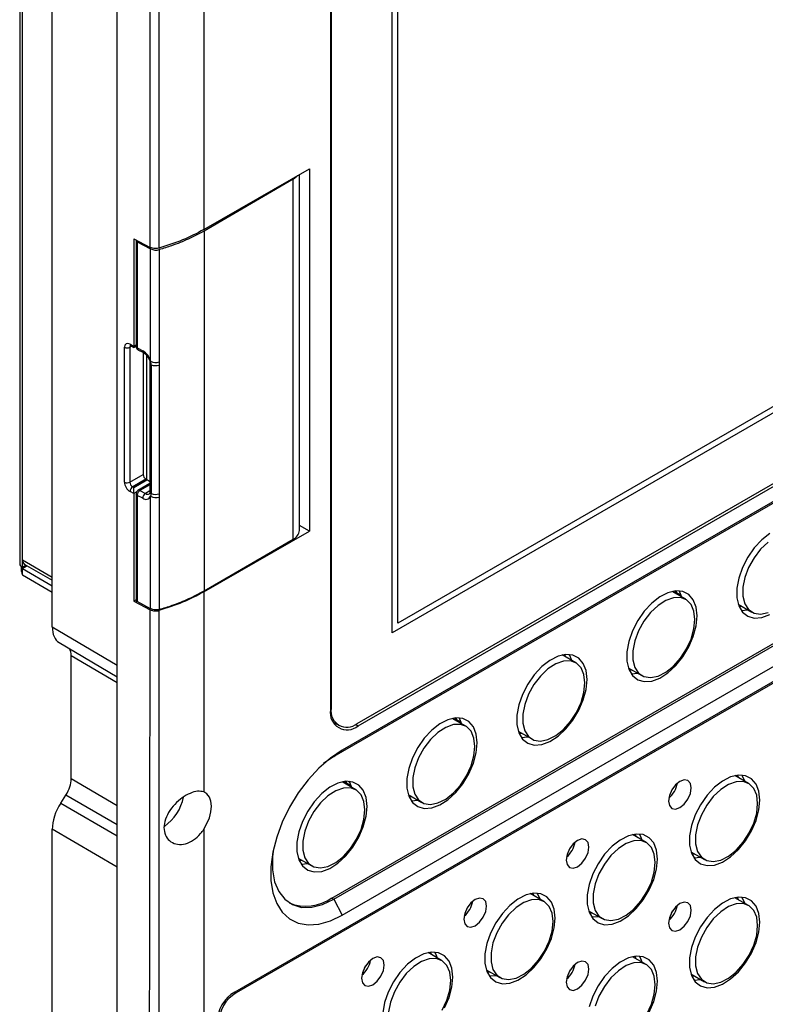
# Model space of a CAD drawing. Header units: millimetres. Extents: x 7180 to 8943, y -2677 to -1782.
# Tile 92 of 101: x 8476 to 8574, y -2188 to -2059. Entities that reach past the tile are written whole.
import ezdxf

# ---------------------------------------------------------------- set-up
doc = ezdxf.new("R2010")
doc.units = ezdxf.units.MM
doc.header["$LTSCALE"] = 3

msp = doc.modelspace()

# ---------------------------------------------------------------- linework, layer by layer
at = {"linetype": 'Continuous', "lineweight": 30}
for p, q in [((8476.23, -2030.82), (8476.23, -2130.11)), ((8476.58, -2129.62), (8476.58, -2032.29)), ((8480.48, -2138.38), (8480.48, -2033.22)), ((8488.96, -2291.41), (8488.96, -2033.38)), ((8516.82, -2037.79), (8516.82, -2149.25)), ((8516.9, -2037.6), (8516.9, -2149.06)), ((8524.89, -2139.14), (8524.89, -2038.29)), ((8525.6, -2137.91), (8525.6, -2038.7)), ((8500.27, -2039.92), (8500.27, -2086.46)), ((8640.15, -2071.78), (8525.6, -2137.91)), ((8640.86, -2072.19), (8524.89, -2139.14)), ((8500.27, -2086.46), (8514.06, -2078.5)), ((8512.76, -2125.78), (8512.76, -2079.25)), ((8514.06, -2078.5), (8514.06, -2125.86)), ((8520.3, -2151.02), (8645.45, -2078.76)), ((8520.42, -2151.33), (8645.58, -2079.08)), ((8511.94, -2079.88), (8500.31, -2086.64)), ((8511.94, -2126.92), (8511.94, -2079.88)), ((8646.6, -2080.69), (8517.28, -2155.34)), ((8647.66, -2079.84), (8518.34, -2154.49)), ((8500.31, -2086.64), (8500.31, -2133.67)), ((8491.15, -2087.64), (8493.28, -2088.79)), ((8491.15, -2087.64), (8491.15, -2101.69)), ((8491.42, -2087.83), (8491.42, -2101.71)), ((8491.58, -2088.04), (8493.33, -2088.98)), ((8491.58, -2088.04), (8491.58, -2101.92)), ((8661.69, -2095.26), (8504.31, -2186.11)), ((8659.37, -2096.83), (8504.51, -2186.23)), ((8517, -2173.82), (8646.32, -2099.16)), ((8517.28, -2173.98), (8646.6, -2099.33)), ((8490.65, -2101.42), (8491.15, -2101.69)), ((8491.15, -2101.69), (8491.42, -2101.53)), ((8518.34, -2176.05), (8647.66, -2101.4)), ((8489.92, -2119.48), (8489.92, -2101.84)), ((8490.85, -2101.7), (8490.62, -2101.83)), ((8490.62, -2101.83), (8490.62, -2119.47)), ((8490.76, -2101.65), (8491.15, -2101.86)), ((8490.76, -2101.65), (8490.76, -2101.65)), ((8491.15, -2101.86), (8491.42, -2101.7)), ((8491.58, -2101.92), (8492.3, -2102.3)), ((8491.68, -2102.15), (8492.4, -2102.53)), ((8492.35, -2102.51), (8492.35, -2118.47)), ((8492.85, -2119.16), (8492.85, -2102.93)), ((8493.24, -2103.91), (8493.24, -2120.73)), ((8493.4, -2104.12), (8493.4, -2120.94)), ((8494.45, -2103.76), (8494.45, -2104.18)), ((8490.62, -2119.47), (8492.35, -2118.47)), ((8492.7, -2119.08), (8490.99, -2120.07)), ((8491.14, -2120.15), (8492.85, -2119.16)), ((8493.24, -2119.63), (8491.66, -2120.55)), ((8492.7, -2119.08), (8492.85, -2119.16)), ((8491.15, -2120.96), (8490.65, -2120.69)), ((8490.99, -2120.07), (8491.14, -2120.15)), ((8491.46, -2120.78), (8491.15, -2120.96)), ((8493.24, -2119.8), (8491.92, -2120.57)), ((8491.92, -2120.57), (8492.64, -2120.95)), ((8493.24, -2120.58), (8492.64, -2120.95)), ((8491.15, -2120.96), (8491.15, -2135)), ((8491.42, -2120.98), (8491.42, -2134.86)), ((8491.58, -2121.19), (8491.58, -2135.07)), ((8492.3, -2121.57), (8491.58, -2121.19)), ((8493.33, -2136.01), (8493.33, -2121.32)), ((8500.27, -2133.82), (8514.06, -2125.86)), ((8514.06, -2125.86), (8512.76, -2125.11)), ((8500.31, -2133.67), (8511.94, -2126.92)), ((8476.58, -2130.6), (8476.58, -2129.62)), ((8476.58, -2129.62), (8480.48, -2131.87)), ((8477.04, -2130.29), (8476.58, -2130.76)), ((8477.08, -2130.31), (8476.58, -2130.6)), ((8476.58, -2130.76), (8477.22, -2130.39)), ((8476.58, -2131.58), (8476.58, -2130.76)), ((8476.58, -2130.76), (8480.48, -2133.01)), ((8476.83, -2130.17), (8480.48, -2132.28)), ((8476.58, -2131.58), (8480.48, -2133.83)), ((8563.23, -2134.78), (8561.46, -2133.76)), ((8561.92, -2134.02), (8561.8, -2133.7)), ((8561.96, -2133.69), (8561.96, -2133.89)), ((8491.42, -2134.85), (8491.15, -2135)), ((8491.15, -2135), (8493.28, -2136.15)), ((8493.33, -2136.01), (8491.58, -2135.07)), ((8500.27, -2133.82), (8500.27, -2159.95)), ((8562.66, -2134.3), (8561.96, -2133.89)), ((8570.08, -2135.42), (8571.85, -2136.45)), ((8570.2, -2135.75), (8570.54, -2135.69)), ((8570.46, -2136.23), (8571.35, -2136.15)), ((8480.48, -2138.38), (8488.96, -2143.4)), ((8481.4, -2140.44), (8488.96, -2144.91)), ((8482.96, -2158.22), (8482.96, -2142.15)), ((8488.96, -2145.7), (8482.96, -2142.15)), ((8548.87, -2143.08), (8547.1, -2142.05)), ((8547.55, -2142.32), (8547.43, -2142)), ((8555.72, -2143.72), (8557.49, -2144.74)), ((8555.83, -2144.04), (8556.17, -2143.98)), ((8556.09, -2144.52), (8556.98, -2144.45)), ((8516.9, -2149.06), (8516.82, -2149.01)), ((8534.5, -2151.37), (8532.73, -2150.35)), ((8533.19, -2150.61), (8533.07, -2150.29)), ((8533.22, -2150.28), (8533.22, -2150.48)), ((8533.93, -2150.89), (8533.22, -2150.48)), ((8517.16, -2150.83), (8517.9, -2151.25)), ((8517.27, -2151.01), (8517.47, -2151.01)), ((8520.08, -2151.13), (8520.42, -2151.33)), ((8541.35, -2152.01), (8543.12, -2153.03)), ((8541.47, -2152.33), (8541.8, -2152.28)), ((8541.73, -2152.82), (8542.61, -2152.74)), ((8517.28, -2155.34), (8515.93, -2156.26)), ((8517.28, -2155.34), (8518.34, -2154.49)), ((8482.96, -2158.22), (8488.96, -2161.72)), ((8571.42, -2158.84), (8569.65, -2157.81)), ((8570.11, -2158.08), (8569.99, -2157.76)), ((8520.13, -2159.66), (8518.36, -2158.64)), ((8518.82, -2158.91), (8518.7, -2158.59)), ((8518.85, -2158.57), (8518.85, -2158.78)), ((8519.56, -2159.18), (8518.85, -2158.78)), ((8481.59, -2161.41), (8482.27, -2160.36)), ((8488.96, -2164.26), (8482.27, -2160.36)), ((8526.98, -2160.31), (8528.75, -2161.33)), ((8527.1, -2160.63), (8527.44, -2160.57)), ((8481.59, -2161.41), (8488.96, -2165.7)), ((8527.36, -2161.11), (8528.24, -2161.04)), ((8480.48, -2270.01), (8480.48, -2164.84)), ((8488.96, -2169.78), (8480.48, -2164.84)), ((8500.27, -2164.84), (8500.27, -2284.88)), ((8558.06, -2166.55), (8556.29, -2165.53)), ((8556.75, -2165.79), (8556.63, -2165.47)), ((8563.9, -2167.77), (8565.67, -2168.8)), ((8564.02, -2168.1), (8564.36, -2168.04)), ((8564.28, -2168.58), (8565.17, -2168.5)), ((8512.61, -2168.6), (8514.38, -2169.62)), ((8512.73, -2168.92), (8513.07, -2168.87)), ((8512.99, -2169.4), (8513.87, -2169.33)), ((8544.69, -2174.27), (8542.92, -2173.24)), ((8543.38, -2173.51), (8543.26, -2173.19)), ((8517, -2173.82), (8517.28, -2173.98)), ((8517.28, -2173.98), (8518.34, -2176.05)), ((8571.42, -2174.8), (8569.65, -2173.78)), ((8570.11, -2174.04), (8569.99, -2173.72)), ((8550.54, -2175.49), (8552.31, -2176.51)), ((8550.66, -2175.81), (8551, -2175.75)), ((8550.92, -2176.29), (8551.8, -2176.22)), ((8531.33, -2181.98), (8529.56, -2180.96)), ((8530.02, -2181.22), (8529.9, -2180.9)), ((8558.06, -2182.52), (8556.29, -2181.49)), ((8556.75, -2181.76), (8556.63, -2181.44)), ((8537.17, -2183.2), (8538.95, -2184.23)), ((8537.29, -2183.53), (8537.63, -2183.47)), ((8537.55, -2184.01), (8538.44, -2183.93)), ((8563.9, -2183.74), (8565.67, -2184.76)), ((8564.02, -2184.06), (8564.36, -2184)), ((8564.28, -2184.54), (8565.17, -2184.47)), ((8504.31, -2186.11), (8504.51, -2186.23))]:
    msp.add_line(p, q, dxfattribs=at)
at = {"linetype": 'Continuous', "lineweight": 30, "flags": 128}
for points in [[(8494.4, -2036.52), (8494.4, -2036.52), (8494.4, -2038.16), (8494.4, -2044.69), (8494.4, -2070.82), (8494.4, -2086.09), (8494.4, -2088.88)], [(8511.94, -2079.88), (8512.44, -2079.49), (8512.53, -2079.38)], [(8493.33, -2103.67), (8493.33, -2100.96), (8493.33, -2099.31), (8493.33, -2088.98)], [(8494.45, -2089.07), (8494.45, -2090.7), (8494.45, -2097.24), (8494.45, -2103.76)], [(8494.45, -2104.18), (8494.45, -2105.84), (8494.45, -2112.5), (8494.45, -2121)], [(8494.45, -2121), (8494.45, -2121.24), (8494.45, -2121.41)], [(8494.45, -2121.41), (8494.45, -2123.37), (8494.45, -2136.1)], [(8574.21, -2126.17), (8573.16, -2127), (8572.18, -2128.05), (8571.32, -2129.28), (8570.63, -2130.62), (8570.15, -2132), (8569.91, -2133.34), (8569.91, -2134.57), (8570.15, -2135.63), (8570.63, -2136.45), (8571.32, -2137), (8572.18, -2137.24), (8573.16, -2137.16), (8574.21, -2136.77)], [(8573.97, -2127.29), (8573, -2128.22), (8572.14, -2129.34), (8571.44, -2130.6), (8570.95, -2131.92), (8570.69, -2133.21), (8570.69, -2134.38), (8570.95, -2135.38), (8571.44, -2136.12), (8572.14, -2136.58), (8573, -2136.71), (8573.97, -2136.52)], [(8564.7, -2136.96), (8564.58, -2135.81), (8564.21, -2134.86), (8563.63, -2134.17), (8562.85, -2133.77), (8561.93, -2133.69), (8560.9, -2133.93), (8559.84, -2134.47), (8558.79, -2135.29), (8557.81, -2136.34), (8556.95, -2137.57), (8556.27, -2138.91), (8555.79, -2140.29), (8555.54, -2141.63), (8555.54, -2142.86), (8555.79, -2143.92), (8556.27, -2144.75), (8556.95, -2145.29), (8557.81, -2145.54), (8558.79, -2145.46), (8559.84, -2145.07), (8560.9, -2144.38), (8561.93, -2143.44), (8562.85, -2142.29), (8563.63, -2140.99), (8564.21, -2139.62), (8564.58, -2138.26), (8564.7, -2136.96)], [(8562.73, -2134.49), (8562.45, -2133.84), (8562.35, -2133.69)], [(8564.43, -2137.41), (8564.3, -2136.32), (8563.92, -2135.44), (8563.32, -2134.84), (8562.54, -2134.54), (8561.62, -2134.57), (8560.62, -2134.93), (8559.6, -2135.59), (8558.63, -2136.51), (8557.77, -2137.64), (8557.07, -2138.9), (8556.58, -2140.21), (8556.33, -2141.5), (8556.33, -2142.68), (8556.58, -2143.67), (8557.07, -2144.42), (8557.77, -2144.87), (8558.63, -2145.01), (8559.6, -2144.81), (8560.62, -2144.3), (8561.62, -2143.5), (8562.54, -2142.47), (8563.32, -2141.26), (8563.92, -2139.97), (8564.3, -2138.65), (8564.43, -2137.41)], [(8494.41, -2136.24), (8494.41, -2137.88), (8494.41, -2144.41), (8494.41, -2170.54), (8494.4, -2275.05), (8494.4, -2283.73), (8494.4, -2293.11), (8494.4, -2293.11)], [(8550.33, -2145.25), (8550.21, -2144.1), (8549.84, -2143.16), (8549.26, -2142.46), (8548.48, -2142.07), (8547.56, -2141.98), (8546.54, -2142.22), (8545.47, -2142.76), (8544.42, -2143.58), (8543.44, -2144.64), (8542.58, -2145.87), (8541.9, -2147.21), (8541.42, -2148.59), (8541.17, -2149.93), (8541.17, -2151.16), (8541.42, -2152.22), (8541.9, -2153.04), (8542.58, -2153.59), (8543.44, -2153.83), (8544.42, -2153.75), (8545.47, -2153.36), (8546.54, -2152.67), (8547.56, -2151.73), (8548.48, -2150.58), (8549.26, -2149.29), (8549.84, -2147.92), (8550.21, -2146.55), (8550.33, -2145.25)], [(8548.36, -2142.78), (8548.08, -2142.13), (8547.98, -2141.98)], [(8550.06, -2145.71), (8549.93, -2144.61), (8549.55, -2143.74), (8548.96, -2143.13), (8548.17, -2142.83), (8547.25, -2142.86), (8546.25, -2143.22), (8545.23, -2143.88), (8544.26, -2144.81), (8543.4, -2145.93), (8542.7, -2147.19), (8542.21, -2148.51), (8541.96, -2149.8), (8541.96, -2150.97), (8542.21, -2151.97), (8542.7, -2152.71), (8543.4, -2153.17), (8544.26, -2153.3), (8545.23, -2153.11), (8546.25, -2152.59), (8547.25, -2151.8), (8548.17, -2150.76), (8548.96, -2149.56), (8549.55, -2148.26), (8549.93, -2146.95), (8550.06, -2145.71)], [(8535.96, -2153.55), (8535.84, -2152.4), (8535.48, -2151.45), (8534.89, -2150.76), (8534.11, -2150.36), (8533.19, -2150.28), (8532.17, -2150.52), (8531.1, -2151.06), (8530.05, -2151.88), (8529.07, -2152.93), (8528.21, -2154.16), (8527.53, -2155.5), (8527.05, -2156.88), (8526.8, -2158.22), (8526.8, -2159.45), (8527.05, -2160.51), (8527.53, -2161.34), (8528.21, -2161.88), (8529.07, -2162.13), (8530.05, -2162.05), (8531.1, -2161.66), (8532.17, -2160.97), (8533.19, -2160.03), (8534.11, -2158.88), (8534.89, -2157.58), (8535.48, -2156.21), (8535.84, -2154.85), (8535.96, -2153.55)], [(8533.99, -2151.08), (8533.71, -2150.43), (8533.61, -2150.28)], [(8535.69, -2154), (8535.56, -2152.91), (8535.19, -2152.03), (8534.59, -2151.42), (8533.8, -2151.13), (8532.88, -2151.16), (8531.88, -2151.52), (8530.86, -2152.18), (8529.89, -2153.1), (8529.03, -2154.23), (8528.33, -2155.49), (8527.84, -2156.8), (8527.59, -2158.09), (8527.59, -2159.27), (8527.84, -2160.26), (8528.33, -2161.01), (8529.03, -2161.46), (8529.89, -2161.6), (8530.86, -2161.4), (8531.88, -2160.89), (8532.88, -2160.09), (8533.8, -2159.06), (8534.59, -2157.85), (8535.19, -2156.55), (8535.56, -2155.24), (8535.69, -2154)], [(8518.34, -2154.49), (8516.81, -2155.53), (8515.31, -2156.83), (8513.9, -2158.36), (8512.61, -2160.08), (8511.48, -2161.94), (8510.53, -2163.89), (8509.8, -2165.88), (8509.3, -2167.85), (8509.04, -2169.75), (8509.04, -2171.53), (8509.3, -2173.14), (8509.8, -2174.54), (8510.53, -2175.68), (8511.48, -2176.54), (8512.61, -2177.09), (8513.9, -2177.32), (8515.31, -2177.22), (8516.81, -2176.79), (8518.34, -2176.05)], [(8572.89, -2161.02), (8572.77, -2159.86), (8572.4, -2158.92), (8571.81, -2158.23), (8571.04, -2157.83), (8570.11, -2157.75), (8569.09, -2157.98), (8568.03, -2158.53), (8566.98, -2159.35), (8566, -2160.4), (8565.14, -2161.63), (8564.45, -2162.97), (8563.97, -2164.35), (8563.73, -2165.69), (8563.73, -2166.92), (8563.97, -2167.98), (8564.45, -2168.8), (8565.14, -2169.35), (8566, -2169.59), (8566.98, -2169.52), (8568.03, -2169.12), (8569.09, -2168.44), (8570.11, -2167.49), (8571.04, -2166.34), (8571.81, -2165.05), (8572.4, -2163.68), (8572.77, -2162.31), (8572.89, -2161.02)], [(8570.92, -2158.54), (8570.63, -2157.9), (8570.54, -2157.74)], [(8521.6, -2161.84), (8521.47, -2160.69), (8521.11, -2159.74), (8520.52, -2159.05), (8519.75, -2158.66), (8518.82, -2158.57), (8517.8, -2158.81), (8516.73, -2159.35), (8515.68, -2160.17), (8514.7, -2161.23), (8513.85, -2162.46), (8513.16, -2163.8), (8512.68, -2165.18), (8512.44, -2166.52), (8512.44, -2167.75), (8512.68, -2168.81), (8513.16, -2169.63), (8513.85, -2170.18), (8514.7, -2170.42), (8515.68, -2170.34), (8516.73, -2169.95), (8517.8, -2169.26), (8518.82, -2168.32), (8519.75, -2167.17), (8520.52, -2165.88), (8521.11, -2164.51), (8521.47, -2163.14), (8521.6, -2161.84)], [(8521.32, -2162.3), (8521.19, -2161.2), (8520.82, -2160.33), (8520.22, -2159.72), (8519.43, -2159.42), (8518.51, -2159.45), (8517.51, -2159.81), (8516.49, -2160.47), (8515.52, -2161.4), (8514.66, -2162.52), (8513.97, -2163.78), (8513.47, -2165.1), (8513.22, -2166.38), (8513.22, -2167.56), (8513.47, -2168.56), (8513.97, -2169.3), (8514.66, -2169.76), (8515.52, -2169.89), (8516.49, -2169.7), (8517.51, -2169.18), (8518.51, -2168.38), (8519.43, -2167.35), (8520.22, -2166.15), (8520.82, -2164.85), (8521.19, -2163.54), (8521.32, -2162.3)], [(8519.62, -2159.37), (8519.34, -2158.72), (8519.24, -2158.57)], [(8563.94, -2159.44), (8563.83, -2158.85), (8563.51, -2158.48), (8563.02, -2158.39), (8562.46, -2158.58), (8561.89, -2159.04), (8561.41, -2159.69), (8561.08, -2160.43), (8560.97, -2161.16), (8561.08, -2161.75), (8561.41, -2162.12), (8561.89, -2162.21), (8562.46, -2162.01), (8563.02, -2161.55), (8563.51, -2160.91), (8563.83, -2160.16), (8563.94, -2159.44)], [(8561.51, -2159.53), (8561.51, -2159.53), (8561.32, -2159.86)], [(8572.61, -2161.47), (8572.49, -2160.38), (8572.11, -2159.5), (8571.51, -2158.89), (8570.73, -2158.59), (8569.8, -2158.63), (8568.8, -2158.98), (8567.79, -2159.64), (8566.82, -2160.57), (8565.96, -2161.69), (8565.26, -2162.96), (8564.77, -2164.27), (8564.51, -2165.56), (8564.51, -2166.73), (8564.77, -2167.73), (8565.26, -2168.48), (8565.96, -2168.93), (8566.82, -2169.06), (8567.79, -2168.87), (8568.8, -2168.35), (8569.8, -2167.56), (8570.73, -2166.52), (8571.51, -2165.32), (8572.11, -2164.02), (8572.49, -2162.71), (8572.61, -2161.47)], [(8500.27, -2164.84), (8500.69, -2164.1), (8501, -2163.32), (8501.19, -2162.55), (8501.26, -2161.83), (8501.19, -2161.17), (8501, -2160.63), (8500.69, -2160.21), (8500.27, -2159.95)], [(8559.53, -2168.73), (8559.4, -2167.58), (8559.04, -2166.63), (8558.45, -2165.94), (8557.67, -2165.54), (8556.75, -2165.46), (8555.73, -2165.7), (8554.66, -2166.24), (8553.61, -2167.06), (8552.63, -2168.11), (8551.78, -2169.34), (8551.09, -2170.68), (8550.61, -2172.06), (8550.36, -2173.4), (8550.36, -2174.64), (8550.61, -2175.69), (8551.09, -2176.52), (8551.78, -2177.07), (8552.63, -2177.31), (8553.61, -2177.23), (8554.66, -2176.84), (8555.73, -2176.15), (8556.75, -2175.21), (8557.67, -2174.06), (8558.45, -2172.76), (8559.04, -2171.4), (8559.4, -2170.03), (8559.53, -2168.73)], [(8557.55, -2166.26), (8557.27, -2165.61), (8557.17, -2165.46)], [(8550.58, -2167.16), (8550.46, -2166.57), (8550.14, -2166.2), (8549.66, -2166.1), (8549.09, -2166.3), (8548.52, -2166.76), (8548.04, -2167.41), (8547.72, -2168.15), (8547.61, -2168.87), (8547.72, -2169.46), (8548.04, -2169.83), (8548.52, -2169.93), (8549.09, -2169.73), (8549.66, -2169.27), (8550.14, -2168.62), (8550.46, -2167.88), (8550.58, -2167.16)], [(8548.14, -2167.24), (8548.14, -2167.25), (8547.95, -2167.57)], [(8559.25, -2169.18), (8559.12, -2168.09), (8558.75, -2167.21), (8558.15, -2166.61), (8557.36, -2166.31), (8556.44, -2166.34), (8555.44, -2166.7), (8554.42, -2167.36), (8553.45, -2168.28), (8552.59, -2169.41), (8551.89, -2170.67), (8551.4, -2171.99), (8551.15, -2173.27), (8551.15, -2174.45), (8551.4, -2175.44), (8551.89, -2176.19), (8552.59, -2176.65), (8553.45, -2176.78), (8554.42, -2176.58), (8555.44, -2176.07), (8556.44, -2175.27), (8557.36, -2174.24), (8558.15, -2173.03), (8558.75, -2171.74), (8559.12, -2170.43), (8559.25, -2169.18)], [(8509.33, -2167.69), (8509.25, -2168.44), (8509.25, -2170.16), (8509.52, -2171.69), (8510.06, -2172.98), (8510.84, -2173.99), (8511.85, -2174.69), (8513.04, -2175.04), (8514.37, -2175.03), (8515.8, -2174.68), (8517.28, -2173.98)], [(8546.16, -2176.45), (8546.04, -2175.29), (8545.67, -2174.35), (8545.09, -2173.66), (8544.31, -2173.26), (8543.39, -2173.18), (8542.36, -2173.41), (8541.3, -2173.96), (8540.25, -2174.78), (8539.27, -2175.83), (8538.41, -2177.06), (8537.73, -2178.4), (8537.25, -2179.78), (8537, -2181.12), (8537, -2182.35), (8537.25, -2183.41), (8537.73, -2184.23), (8538.41, -2184.78), (8539.27, -2185.02), (8540.25, -2184.95), (8541.3, -2184.55), (8542.36, -2183.87), (8543.39, -2182.92), (8544.31, -2181.77), (8545.09, -2180.48), (8545.67, -2179.11), (8546.04, -2177.74), (8546.16, -2176.45)], [(8544.19, -2173.97), (8543.9, -2173.33), (8543.81, -2173.17)], [(8537.21, -2174.87), (8537.1, -2174.28), (8536.78, -2173.91), (8536.3, -2173.82), (8535.73, -2174.01), (8535.16, -2174.47), (8534.68, -2175.12), (8534.36, -2175.86), (8534.24, -2176.59), (8534.36, -2177.18), (8534.68, -2177.55), (8535.16, -2177.64), (8535.73, -2177.44), (8536.3, -2176.98), (8536.78, -2176.34), (8537.1, -2175.59), (8537.21, -2174.87)], [(8534.78, -2174.96), (8534.78, -2174.96), (8534.59, -2175.29)], [(8545.89, -2176.9), (8545.76, -2175.81), (8545.38, -2174.93), (8544.78, -2174.32), (8544, -2174.02), (8543.08, -2174.06), (8542.08, -2174.41), (8541.06, -2175.07), (8540.09, -2176), (8539.23, -2177.13), (8538.53, -2178.39), (8538.04, -2179.7), (8537.79, -2180.99), (8537.79, -2182.16), (8538.04, -2183.16), (8538.53, -2183.91), (8539.23, -2184.36), (8540.09, -2184.49), (8541.06, -2184.3), (8542.08, -2183.79), (8543.08, -2182.99), (8544, -2181.95), (8544.78, -2180.75), (8545.38, -2179.45), (8545.76, -2178.14), (8545.89, -2176.9)], [(8563.94, -2175.4), (8563.83, -2174.81), (8563.51, -2174.44), (8563.02, -2174.35), (8562.46, -2174.55), (8561.89, -2175.01), (8561.41, -2175.66), (8561.08, -2176.4), (8560.97, -2177.12), (8561.08, -2177.71), (8561.41, -2178.08), (8561.89, -2178.17), (8562.46, -2177.98), (8563.02, -2177.52), (8563.51, -2176.87), (8563.83, -2176.13), (8563.94, -2175.4)], [(8572.89, -2176.98), (8572.77, -2175.83), (8572.4, -2174.88), (8571.81, -2174.19), (8571.04, -2173.79), (8570.11, -2173.71), (8569.09, -2173.95), (8568.03, -2174.49), (8566.98, -2175.31), (8566, -2176.36), (8565.14, -2177.59), (8564.45, -2178.93), (8563.97, -2180.31), (8563.73, -2181.65), (8563.73, -2182.88), (8563.97, -2183.94), (8564.45, -2184.77), (8565.14, -2185.31), (8566, -2185.56), (8566.98, -2185.48), (8568.03, -2185.09), (8569.09, -2184.4), (8570.11, -2183.46), (8571.04, -2182.31), (8571.81, -2181.01), (8572.4, -2179.64), (8572.77, -2178.28), (8572.89, -2176.98)], [(8572.61, -2177.43), (8572.49, -2176.34), (8572.11, -2175.46), (8571.51, -2174.85), (8570.73, -2174.56), (8569.8, -2174.59), (8568.8, -2174.95), (8567.79, -2175.61), (8566.82, -2176.53), (8565.96, -2177.66), (8565.26, -2178.92), (8564.77, -2180.23), (8564.51, -2181.52), (8564.51, -2182.7), (8564.77, -2183.69), (8565.26, -2184.44), (8565.96, -2184.89), (8566.82, -2185.03), (8567.79, -2184.83), (8568.8, -2184.32), (8569.8, -2183.52), (8570.73, -2182.49), (8571.51, -2181.28), (8572.11, -2179.98), (8572.49, -2178.67), (8572.61, -2177.43)], [(8570.92, -2174.51), (8570.63, -2173.86), (8570.54, -2173.71)], [(8561.51, -2175.49), (8561.51, -2175.49), (8561.32, -2175.82)], [(8532.8, -2184.16), (8532.67, -2183.01), (8532.31, -2182.06), (8531.72, -2181.37), (8530.95, -2180.97), (8530.02, -2180.89), (8529, -2181.13), (8527.93, -2181.67), (8526.88, -2182.49), (8525.9, -2183.54), (8525.05, -2184.77), (8524.36, -2186.11), (8523.88, -2187.49), (8523.64, -2188.83)], [(8530.82, -2181.69), (8530.54, -2181.04), (8530.44, -2180.89)], [(8557.55, -2182.22), (8557.27, -2181.57), (8557.17, -2181.42)], [(8523.85, -2182.59), (8523.74, -2182), (8523.41, -2181.63), (8522.93, -2181.53), (8522.36, -2181.73), (8521.8, -2182.19), (8521.31, -2182.84), (8520.99, -2183.58), (8520.88, -2184.3), (8520.99, -2184.89), (8521.31, -2185.26), (8521.8, -2185.36), (8522.36, -2185.16), (8522.93, -2184.7), (8523.41, -2184.05), (8523.74, -2183.31), (8523.85, -2182.59)], [(8521.41, -2182.67), (8521.41, -2182.68), (8521.22, -2183)], [(8532.52, -2184.61), (8532.39, -2183.52), (8532.02, -2182.64), (8531.42, -2182.04), (8530.63, -2181.74), (8529.71, -2181.77), (8528.71, -2182.13), (8527.69, -2182.79), (8526.72, -2183.71), (8525.86, -2184.84), (8525.17, -2186.1), (8524.68, -2187.42), (8524.42, -2188.7)], [(8550.58, -2183.12), (8550.46, -2182.53), (8550.14, -2182.16), (8549.66, -2182.06), (8549.09, -2182.26), (8548.52, -2182.72), (8548.04, -2183.37), (8547.72, -2184.11), (8547.61, -2184.83), (8547.72, -2185.43), (8548.04, -2185.8), (8548.52, -2185.89), (8549.09, -2185.69), (8549.66, -2185.23), (8550.14, -2184.58), (8550.46, -2183.84), (8550.58, -2183.12)], [(8559.53, -2184.69), (8559.4, -2183.54), (8559.04, -2182.59), (8558.45, -2181.9), (8557.67, -2181.51), (8556.75, -2181.42), (8555.73, -2181.66), (8554.66, -2182.2), (8553.61, -2183.02), (8552.63, -2184.08), (8551.78, -2185.31), (8551.09, -2186.65), (8550.61, -2188.03)], [(8559.25, -2185.15), (8559.12, -2184.05), (8558.75, -2183.18), (8558.15, -2182.57), (8557.36, -2182.27), (8556.44, -2182.3), (8555.44, -2182.66), (8554.42, -2183.32), (8553.45, -2184.25), (8552.59, -2185.37), (8551.89, -2186.63), (8551.4, -2187.95)], [(8548.14, -2183.21), (8548.14, -2183.21), (8547.95, -2183.54)], [(8531.42, -2188.46), (8532.02, -2187.17), (8532.39, -2185.86), (8532.52, -2184.61)], [(8531.72, -2188.19), (8532.31, -2186.83), (8532.67, -2185.46), (8532.8, -2184.16)], [(8558.15, -2189), (8558.75, -2187.7), (8559.12, -2186.39), (8559.25, -2185.15)], [(8558.45, -2188.73), (8559.04, -2187.36), (8559.4, -2185.99), (8559.53, -2184.69)]]:
    msp.add_lwpolyline(points, dxfattribs=at)
at = {"linetype": 'Continuous', "lineweight": 30}
for centre, radius, start, end in [((8491.66, -2087.81), 0.241, 173.5986, 249.5509), ((8494.02, -2087.55), 1.58, 244.3281, 286.1146), ((8490.89, -2101.45), 0.242, 173.1031, 235.7128), ((8490.26, -2101.15), 0.772, 243.8538, 297.3009), ((8491.92, -2101.71), 0.5, 180, 240.1409), ((8491.66, -2101.69), 0.247, 184.6681, 249.516), ((8491.81, -2101.95), 0.235, 171.9633, 236.8563), ((8491.92, -2101.71), 0.5, 240.1409, 241.8387), ((8492.54, -2102.33), 0.243, 173.0962, 235.099), ((8491.13, -2104.27), 2.29, 15.1569, 59.191), ((8493.49, -2103.88), 0.257, 187.0814, 248.2271), ((8494.02, -2102.24), 1.58, 244.3256, 286.1195), ((8491.69, -2104.13), 1.7, 0.5686, 15.8464), ((8494.01, -2102.63), 1.61, 247.6124, 285.8287), ((8490.26, -2118.78), 0.772, 243.8538, 297.3009), ((8493.12, -2118.43), 0.768, 182.6049, 237.3956), ((8491.44, -2120.72), 0.793, 124.6845, 177.6454), ((8491.92, -2120.98), 0.5, 120.1359, 180), ((8492.37, -2121.22), 0.795, 124.8534, 177.6646), ((8491.77, -2120.77), 0.245, 53.5915, 115.4244), ((8493.49, -2120.7), 0.256, 185.8317, 248.3524), ((8491.67, -2120.95), 0.255, 185.7002, 248.4839), ((8493.09, -2121.61), 0.795, 124.8534, 177.6646), ((8492.71, -2121.04), 0.675, 231.7513, 336.0147), ((8492.93, -2120.54), 0.506, 235.0035, 298.3402), ((8492.35, -2120.96), 1.05, 339.6624, 0.9093), ((8494.02, -2119.89), 1.58, 244.3256, 286.132), ((8494.01, -2119.45), 1.61, 247.6327, 285.8382), ((8511.39, -2125.66), 1.37, 293.632, 355.2621), ((8477.18, -2129.68), 0.602, 174.3118, 234.3759), ((8476.83, -2130.05), 0.604, 185.6947, 245.6257), ((8491.66, -2134.84), 0.247, 184.6681, 249.516), ((8518.97, -2149.39), 2.1, 170.7859, 309.2033), ((8519.01, -2149.61), 2.23, 170.786, 309.2034), ((8558.81, -2158.19), 3.39, 310.4465, 349.5589), ((8491.61, -2159.42), 6.14, 304.8815, 348.6899), ((8545.44, -2165.91), 3.39, 310.4465, 349.5589), ((8513.64, -2169.16), 5.74, 247.424, 305.776), ((8532.08, -2173.62), 3.39, 310.4465, 349.5589), ((8558.81, -2174.16), 3.39, 310.4465, 349.5589), ((8518.72, -2181.34), 3.39, 310.4465, 349.5589), ((8545.44, -2181.87), 3.39, 310.4465, 349.5589)]:
    msp.add_arc(centre, radius, start, end, dxfattribs=at)
for centre, major_axis, ratio, start_param, end_param in [((8490.65, -2102.23), (-0.527, 0.85), 0.597167, 5.479153, 7.049949), ((8490.99, -2102.02), (-0.278, 0.416), 0.61609, 6.239515, 7.028585), ((8491.14, -2101.28), (-0.009, 0.572), 0.015113, 3.133165, 3.935499), ((8490.65, -2119.87), (-0.527, 0.85), 0.597167, 0.766764, 2.33756), ((8490.99, -2119.66), (-0.278, 0.416), 0.61609, 0.7454, 2.316196), ((8493.2, -2119.37), (0.5, -0.289), 0.00007, 1.353995, 2.356235), ((8491.14, -2120.55), (-0.009, 0.572), 0.015113, 3.935499, 5.506296), ((8483.66, -2136.55), (2.25, 3.9), 0.577361, 2.356161, 3.135222), ((8480.98, -2143.29), (1.4, 2.42), 0.577361, 5.497753, 5.971975), ((8480.98, -2159.37), (1.4, 2.42), 0.577402, 4.635583, 5.497718), ((8483.66, -2163.01), (2.25, 3.9), 0.577402, 1.493991, 2.356126), ((8507.54, -2190.6), (4.9, -2.83), 0.883772, 2.670139, 3.613804), ((8507.74, -2190.72), (4.9, -2.83), 0.883772, 2.670139, 3.613804)]:
    msp.add_ellipse(centre, major_axis=major_axis, ratio=ratio, start_param=start_param, end_param=end_param, dxfattribs=at)
for points, knots in [([(8493.28, -2088.79), (8493.26, -2076.85), (8493.24, -2062.51), (8493.3, -2046.54), (8493.23, -2041.58), (8493.35, -2038.28), (8493.27, -2036.55), (8493.23, -2035.69)], [0, 0, 0, 0, 0.674299, 0.80958, 0.904769, 0.952448, 1, 1, 1, 1]), ([(8500.27, -2086.46), (8499.38, -2086.93), (8497.59, -2087.88), (8495.47, -2088.55), (8494.4, -2088.88)], [0, 0, 0, 0, 0.500043, 1, 1, 1, 1]), ([(8500.31, -2086.64), (8499.63, -2087), (8498.32, -2087.71), (8496.32, -2088.5), (8495, -2088.91), (8494.45, -2089.07)], [0, 0, 0, 0, 0.381933, 0.745976, 1, 1, 1, 1]), ([(8494.4, -2088.88), (8494.3, -2088.9), (8494.09, -2088.95), (8493.74, -2088.94), (8493.47, -2088.88), (8493.33, -2088.81), (8493.28, -2088.79)], [0, 0, 0, 0, 0.278695, 0.557394, 0.836089, 1, 1, 1, 1]), ([(8490.68, -2101.61), (8490.68, -2101.61), (8490.66, -2101.62), (8490.7, -2101.61), (8490.74, -2101.64), (8490.76, -2101.65)], [0, 0, 0, 0, 0.036954, 0.6345, 1, 1, 1, 1]), ([(8492.4, -2102.53), (8492.46, -2102.57), (8492.59, -2102.65), (8492.82, -2102.88), (8493.04, -2103.19), (8493.18, -2103.53), (8493.23, -2103.77), (8493.23, -2103.88), (8493.24, -2103.91)], [0, 0, 0, 0, 0.147684, 0.339613, 0.542777, 0.750207, 0.93663, 1, 1, 1, 1]), ([(8493.24, -2120.73), (8493.23, -2120.78), (8493.22, -2120.91), (8493.18, -2120.98), (8493.17, -2120.98), (8493.17, -2120.98)], [0, 0, 0, 0, 0.3032567, 0.6845373, 1, 1, 1, 1]), ([(8476.42, -2130.46), (8476.41, -2130.53), (8476.39, -2130.78), (8476.46, -2131.2), (8476.54, -2131.45), (8476.58, -2131.58)], [0, 0, 0, 0, 0.156523, 0.573336, 1, 1, 1, 1]), ([(8494.45, -2136.1), (8495.03, -2135.93), (8496.38, -2135.51), (8498.37, -2134.72), (8499.66, -2134.02), (8500.31, -2133.67)], [0, 0, 0, 0, 0.269256, 0.6320007, 1, 1, 1, 1]), ([(8500.27, -2133.82), (8499.38, -2134.29), (8497.6, -2135.24), (8495.47, -2135.91), (8494.41, -2136.24)], [0, 0, 0, 0, 0.499962, 1, 1, 1, 1]), ([(8493.23, -2293.71), (8493.27, -2292.89), (8493.35, -2291.26), (8493.23, -2287.82), (8493.37, -2275.52), (8493.12, -2224.53), (8493.21, -2175.42), (8493.28, -2136.15)], [0, 0, 0, 0, 0.016007, 0.032056, 0.064133, 0.251696, 1, 1, 1, 1]), ([(8493.28, -2136.15), (8493.37, -2136.19), (8493.55, -2136.27), (8493.89, -2136.31), (8494.18, -2136.3), (8494.34, -2136.26), (8494.41, -2136.24)], [0, 0, 0, 0, 0.279106, 0.558213, 0.837316, 1, 1, 1, 1]), ([(8494.45, -2136.1), (8494.35, -2136.13), (8494.14, -2136.17), (8493.79, -2136.16), (8493.52, -2136.1), (8493.38, -2136.03), (8493.33, -2136.01)], [0, 0, 0, 0, 0.278944, 0.557894, 0.836841, 1, 1, 1, 1]), ([(8500.27, -2159.95), (8500.01, -2159.9), (8499.5, -2159.79), (8498.5, -2160.09), (8497.45, -2160.69), (8496.45, -2161.56), (8495.63, -2162.63), (8495.12, -2163.79), (8495.02, -2164.9), (8495.31, -2165.84), (8495.94, -2166.52), (8496.84, -2166.87), (8497.89, -2166.8), (8498.95, -2166.3), (8499.75, -2165.58), (8500.14, -2165.03), (8500.27, -2164.84)], [0, 0, 0, 0, 0.073123, 0.146253, 0.219342, 0.293647, 0.369574, 0.445312, 0.518447, 0.589378, 0.660986, 0.735271, 0.811387, 0.88683, 0.960529, 1, 1, 1, 1])]:
    msp.add_open_spline(points, degree=3, knots=knots, dxfattribs=at)

doc.saveas('drawing.dxf')
